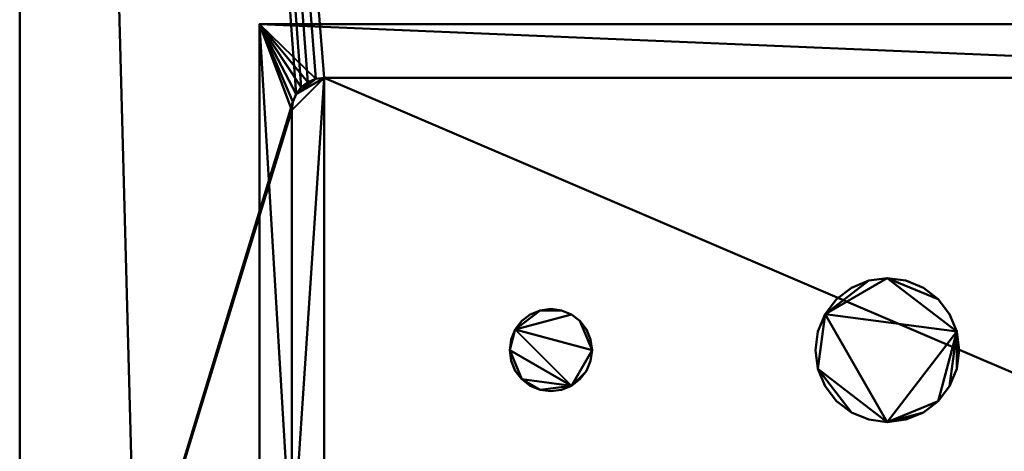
# Model space of a CAD drawing. Header units: millimetres. Extents: x -1250 to 940, y -385 to 383.
# Tile 16 of 256: x -1250 to -1098, y -278 to -212. Entities that reach past the tile are written whole.
import ezdxf

# ---------------------------------------------------------------- set-up
doc = ezdxf.new("R2010")
doc.units = ezdxf.units.MM
doc.layers.add('M-EQPM', color=50, linetype='Continuous', lineweight=30)

# ---------------------------------------------------------------- blocks, each defined once
blk = doc.blocks.new('HVAC_Air-Conditioning_Fujitsu General_VR-IV AJY126-144GALDH - AJY126-144GALDH-18489-View 1')
at = {"layer": 'M-EQPM', "lineweight": 40}
for p, q in [((-620, 362.5, 1551), (-620, -362.5, 1551)), ((-620, 347.71, 90), (-620, -262.29, 90)), ((-620, -362.5, 673.75), (-620, -262.5, 673.75)), ((-620, -362.5, 683.75), (-620, -262.5, 683.75)), ((-620, -362.5, 1241), (-620, -262.5, 1241)), ((-620, -362.5, 1251), (-620, -262.5, 1251)), ((-620, -262.5, 1551), (-620, -262.5, 70))]:
    blk.add_line(p, q, dxfattribs=at)
mesh = blk.add_polyface(dxfattribs=at)
corners = [(-600, 382.5, 1576), (-605.18, 381.82, 1576), (-610, 379.82, 1576), (-614.14, 376.64, 1576), (-617.32, 372.5, 1576), (-619.32, 367.68, 1576), (-620, 362.5, 1576), (-620, -362.5, 1576), (-619.32, -367.68, 1576), (-617.32, -372.5, 1576), (-614.14, -376.64, 1576), (-610, -379.82, 1576), (-605.18, -381.82, 1576), (-600, -382.5, 1576), (500, -382.5, 1576), (620, -262.5, 1576), (620, 362.5, 1576), (619.32, 367.68, 1576), (617.32, 372.5, 1576), (614.14, 376.64, 1576), (610, 379.82, 1576), (605.18, 381.82, 1576), (600, 382.5, 1576)]
mesh.append_faces([[corners[k] for k in face] for face in [(0, 6, 13, 14), (16, 18, 21, 22)]], dxfattribs={"vtx0": -1, "vtx1": -1, "vtx3": -1})
mesh.append_faces([[corners[k] for k in face] for face in [(2, 5, 6)]], dxfattribs={"vtx0": -1, "vtx2": -1})
mesh.append_faces([[corners[k] for k in face] for face in [(22, 14, 15, 16)]], dxfattribs={"vtx0": -1, "vtx3": -1})
mesh.append_faces([[corners[k] for k in face] for face in [(17, 18, 16)]], dxfattribs={"vtx1": -1})
mesh.append_faces([[corners[k] for k in face] for face in [(7, 8, 13, 6), (22, 0, 14)]], dxfattribs={"vtx1": -1, "vtx2": -1})
mesh.append_faces([[corners[k] for k in face] for face in [(11, 12, 13, 10)]], dxfattribs={"vtx2": -1})
mesh.append_faces([[corners[k] for k in face] for face in [(8, 9, 10, 13), (0, 1, 2, 6)]], dxfattribs={"vtx2": -1, "vtx3": -1})
mesh.append_faces([[corners[k] for k in face] for face in [(18, 19, 20, 21), (2, 3, 4, 5)]], dxfattribs={"vtx3": -1})
mesh = blk.add_polyface(dxfattribs=at)
corners = [(-600, 382.5, 70), (600, 382.5, 70), (605.18, 381.82, 70), (610, 379.82, 70), (614.14, 376.64, 70), (617.32, 372.5, 70), (619.32, 367.68, 70), (620, 362.5, 70), (620, -262.5, 70), (500, -382.5, 70), (480, -382.5, 70), (480, -362.5, 70), (440, -362.5, 70), (440, -382.5, 70), (-600, -382.5, 70), (-605.18, -381.82, 70), (-610, -379.82, 70), (-614.14, -376.64, 70), (-617.32, -372.5, 70), (-619.32, -367.68, 70), (-620, -362.5, 70), (-620, 362.5, 70), (-619.32, 367.68, 70), (-617.32, 372.5, 70), (-614.14, 376.64, 70), (-610, 379.82, 70), (-605.18, 381.82, 70), (-578, -295.5, 70), (-577.83, -296.79, 70), (-577.33, -298, 70), (-576.54, -299.04, 70), (-575.5, -299.83, 70), (-574.29, -300.33, 70), (-573, -300.5, 70), (-386, -300.5, 70), (-384.71, -300.33, 70), (-383.5, -299.83, 70), (-382.46, -299.04, 70), (-381.67, -298, 70), (-381.17, -296.79, 70), (-381, -295.5, 70), (-381, -225.5, 70), (-381.17, -224.21, 70), (-381.67, -223, 70), (-382.46, -221.96, 70), (-383.5, -221.17, 70), (-384.71, -220.67, 70), (-386, -220.5, 70), (-573, -220.5, 70), (-574.29, -220.67, 70), (-575.5, -221.17, 70), (-576.54, -221.96, 70), (-577.33, -223, 70), (-577.83, -224.21, 70), (-578, -225.5, 70)]
mesh.append_faces([[corners[k] for k in face] for face in [(7, 3, 6), (42, 12, 41), (44, 1, 43), (35, 14, 34), (30, 20, 29), (54, 20, 53)]], dxfattribs={"vtx0": -1, "vtx1": -1})
mesh.append_faces([[corners[k] for k in face] for face in [(1, 7, 12, 43)]], dxfattribs={"vtx0": -1, "vtx1": -1, "vtx2": -1, "vtx3": -1})
mesh.append_faces([[corners[k] for k in face] for face in [(21, 0, 47, 48)]], dxfattribs={"vtx0": -1, "vtx1": -1, "vtx3": -1})
mesh.append_faces([[corners[k] for k in face] for face in [(12, 42, 43), (0, 45, 46), (25, 21, 22), (21, 52, 53, 20), (0, 46, 47), (13, 37, 38), (14, 33, 34), (8, 11, 12, 7)]], dxfattribs={"vtx0": -1, "vtx2": -1})
mesh.append_faces([[corners[k] for k in face] for face in [(20, 31, 32, 14)]], dxfattribs={"vtx0": -1, "vtx2": -1, "vtx3": -1})
mesh.append_faces([[corners[k] for k in face] for face in [(21, 25, 26, 0), (20, 14, 15, 16)]], dxfattribs={"vtx0": -1, "vtx3": -1})
mesh.append_faces([[corners[k] for k in face] for face in [(2, 3, 7, 1), (48, 49, 21), (50, 51, 21), (51, 52, 21), (49, 50, 21), (38, 39, 13), (36, 37, 13), (40, 41, 12), (30, 31, 20), (54, 27, 20), (28, 29, 20), (27, 28, 20), (32, 33, 14)]], dxfattribs={"vtx1": -1, "vtx2": -1})
mesh.append_faces([[corners[k] for k in face] for face in [(44, 45, 0, 1), (39, 40, 12, 13), (35, 36, 13, 14), (19, 20, 16, 17)]], dxfattribs={"vtx1": -1, "vtx3": -1})
mesh.append_faces([[corners[k] for k in face] for face in [(4, 5, 6, 3), (9, 10, 11, 8), (17, 18, 19)]], dxfattribs={"vtx2": -1})
mesh.append_faces([[corners[k] for k in face] for face in [(22, 23, 24, 25)]], dxfattribs={"vtx3": -1})
mesh = blk.add_polyface(dxfattribs=at)
corners = [(-620, -362.5, 1576), (-620, 362.5, 1576), (-620, 362.5, 70), (-620, -362.5, 70), (-620, -362.5, 736), (-620, -362.5, 746), (-620, -362.5, 1371), (-620, -362.5, 1381)]
mesh.append_faces([[corners[k] for k in face] for face in [(2, 4, 5, 1)]], dxfattribs={"vtx0": -1, "vtx2": -1})
mesh.append_faces([[corners[k] for k in face] for face in [(3, 4, 2)]], dxfattribs={"vtx1": -1})
mesh.append_faces([[corners[k] for k in face] for face in [(6, 7, 1, 5)]], dxfattribs={"vtx1": -1, "vtx2": -1})
mesh.append_faces([[corners[k] for k in face] for face in [(7, 0, 1)]], dxfattribs={"vtx2": -1})
mesh = blk.add_polyface(dxfattribs=at)
corners = [(-583, -212.22, 340), (-353, -212.22, 340), (-353, -372.5, 340), (-583, -372.5, 340)]
mesh.append_faces([[corners[k] for k in face] for face in [(0, 1, 2, 3)]])
mesh = blk.add_polyface(dxfattribs=at)
corners = [(-583, -372.5, 80), (-353, -372.5, 80), (-353, -212.22, 80), (-583, -212.22, 80), (-573, -300.5, 80), (-574.29, -300.33, 80), (-575.5, -299.83, 80), (-576.54, -299.04, 80), (-577.33, -298, 80), (-577.83, -296.79, 80), (-578, -295.5, 80), (-578, -225.5, 80), (-577.83, -224.21, 80), (-577.33, -223, 80), (-576.54, -221.96, 80), (-575.5, -221.17, 80), (-574.29, -220.67, 80), (-573, -220.5, 80), (-386, -220.5, 80), (-384.71, -220.67, 80), (-383.5, -221.17, 80), (-382.46, -221.96, 80), (-381.67, -223, 80), (-381.17, -224.21, 80), (-381, -225.5, 80), (-381, -295.5, 80), (-381.17, -296.79, 80), (-381.67, -298, 80), (-382.46, -299.04, 80), (-383.5, -299.83, 80), (-384.71, -300.33, 80), (-386, -300.5, 80)]
mesh.append_faces([[corners[k] for k in face] for face in [(28, 1, 27), (23, 2, 22), (25, 2, 24), (6, 0, 5), (9, 0, 8), (16, 3, 15), (14, 3, 13)]], dxfattribs={"vtx0": -1, "vtx1": -1})
mesh.append_faces([[corners[k] for k in face] for face in [(1, 30, 31, 0), (1, 28, 29), (1, 29, 30), (2, 23, 24), (2, 20, 21), (2, 19, 20), (0, 6, 7), (0, 9, 10, 3), (3, 14, 15), (3, 11, 12), (3, 10, 11)]], dxfattribs={"vtx0": -1, "vtx2": -1})
mesh.append_faces([[corners[k] for k in face] for face in [(3, 16, 17, 18)]], dxfattribs={"vtx0": -1, "vtx3": -1})
mesh.append_faces([[corners[k] for k in face] for face in [(26, 27, 1), (21, 22, 2), (4, 5, 0, 31), (7, 8, 0), (12, 13, 3)]], dxfattribs={"vtx1": -1, "vtx2": -1})
mesh.append_faces([[corners[k] for k in face] for face in [(25, 26, 1, 2), (18, 19, 2, 3)]], dxfattribs={"vtx1": -1, "vtx3": -1})
mesh = blk.add_polyface(dxfattribs=at)
corners = [(-583, -212.22, 340), (-583, -212.22, 80), (-353, -212.22, 80), (-353, -212.22, 340)]
mesh.append_faces([[corners[k] for k in face] for face in [(0, 1, 2, 3)]])
mesh = blk.add_polyface(dxfattribs=at)
corners = [(-583, -372.5, 340), (-583, -372.5, 80), (-583, -212.22, 80), (-583, -212.22, 340)]
mesh.append_faces([[corners[k] for k in face] for face in [(0, 1, 2, 3)]])
mesh = blk.add_polyface(dxfattribs=at)
corners = [(-578, -295.5, 80), (-577.83, -296.79, 80), (-577.33, -298, 80), (-576.54, -299.04, 80), (-575.5, -299.83, 80), (-574.29, -300.33, 80), (-573, -300.5, 80), (-386, -300.5, 80), (-384.71, -300.33, 80), (-383.5, -299.83, 80), (-382.46, -299.04, 80), (-381.67, -298, 80), (-381.17, -296.79, 80), (-381, -295.5, 80), (-381, -225.5, 80), (-381.17, -224.21, 80), (-381.67, -223, 80), (-382.46, -221.96, 80), (-383.5, -221.17, 80), (-384.71, -220.67, 80), (-386, -220.5, 80), (-573, -220.5, 80), (-574.29, -220.67, 80), (-575.5, -221.17, 80), (-576.54, -221.96, 80), (-577.33, -223, 80), (-577.83, -224.21, 80), (-578, -225.5, 80)]
mesh.append_faces([[corners[k] for k in face] for face in [(6, 0, 5), (8, 11, 7), (14, 7, 13)]], dxfattribs={"vtx0": -1, "vtx1": -1})
mesh.append_faces([[corners[k] for k in face] for face in [(25, 21, 22)]], dxfattribs={"vtx0": -1, "vtx2": -1})
mesh.append_faces([[corners[k] for k in face] for face in [(21, 27, 0, 6)]], dxfattribs={"vtx0": -1, "vtx2": -1, "vtx3": -1})
mesh.append_faces([[corners[k] for k in face] for face in [(17, 18, 16), (4, 5, 2, 3), (10, 11, 8, 9)]], dxfattribs={"vtx1": -1})
mesh.append_faces([[corners[k] for k in face] for face in [(6, 7, 21)]], dxfattribs={"vtx1": -1, "vtx2": -1})
mesh.append_faces([[corners[k] for k in face] for face in [(20, 21, 7, 14)]], dxfattribs={"vtx1": -1, "vtx2": -1, "vtx3": -1})
mesh.append_faces([[corners[k] for k in face] for face in [(25, 26, 27, 21), (18, 19, 20, 16), (14, 15, 16, 20), (0, 1, 2, 5), (11, 12, 13, 7)]], dxfattribs={"vtx2": -1, "vtx3": -1})
mesh.append_faces([[corners[k] for k in face] for face in [(22, 23, 24, 25)]], dxfattribs={"vtx3": -1})
mesh = blk.add_polyface(dxfattribs=at)
corners = [(-578, -295.5, 70), (-578, -225.5, 70), (-577.83, -224.21, 70), (-577.33, -223, 70), (-576.54, -221.96, 70), (-575.5, -221.17, 70), (-574.29, -220.67, 70), (-573, -220.5, 70), (-386, -220.5, 70), (-384.71, -220.67, 70), (-383.5, -221.17, 70), (-382.46, -221.96, 70), (-381.67, -223, 70), (-381.17, -224.21, 70), (-381, -225.5, 70), (-381, -295.5, 70), (-381.17, -296.79, 70), (-381.67, -298, 70), (-382.46, -299.04, 70), (-383.5, -299.83, 70), (-384.71, -300.33, 70), (-386, -300.5, 70), (-573, -300.5, 70), (-574.29, -300.33, 70), (-575.5, -299.83, 70), (-576.54, -299.04, 70), (-577.33, -298, 70), (-577.83, -296.79, 70)]
mesh.append_faces([[corners[k] for k in face] for face in [(26, 23, 24, 25)]], dxfattribs={"vtx0": -1})
mesh.append_faces([[corners[k] for k in face] for face in [(15, 21, 14)]], dxfattribs={"vtx0": -1, "vtx1": -1})
mesh.append_faces([[corners[k] for k in face] for face in [(0, 22, 23), (7, 0, 1)]], dxfattribs={"vtx0": -1, "vtx2": -1})
mesh.append_faces([[corners[k] for k in face] for face in [(7, 21, 22, 0), (17, 20, 21, 15), (21, 7, 8, 14)]], dxfattribs={"vtx0": -1, "vtx2": -1, "vtx3": -1})
mesh.append_faces([[corners[k] for k in face] for face in [(6, 7, 3, 4)]], dxfattribs={"vtx1": -1, "vtx3": -1})
mesh.append_faces([[corners[k] for k in face] for face in [(18, 19, 20, 17), (15, 16, 17), (4, 5, 6), (8, 9, 10)]], dxfattribs={"vtx2": -1})
mesh.append_faces([[corners[k] for k in face] for face in [(26, 27, 0, 23), (1, 2, 3, 7), (12, 13, 14, 8), (10, 11, 12, 8)]], dxfattribs={"vtx2": -1, "vtx3": -1})
mesh = blk.add_polyface(dxfattribs=at)
corners = [(-573, -220.5, 70), (-574.29, -220.67, 70), (-575.5, -221.17, 70), (-576.54, -221.96, 70), (-577.33, -223, 70), (-577.83, -224.21, 70), (-578, -225.5, 70), (-578, -225.5, 80), (-577.83, -224.21, 80), (-577.33, -223, 80), (-576.54, -221.96, 80), (-575.5, -221.17, 80), (-574.29, -220.67, 80), (-573, -220.5, 80)]
mesh.append_faces([[corners[k] for k in face] for face in [(7, 8, 5, 6), (0, 1, 12, 13)]], dxfattribs={"vtx1": -1})
mesh.append_faces([[corners[k] for k in face] for face in [(8, 9, 4, 5), (3, 4, 9, 10), (10, 11, 2, 3), (11, 12, 1, 2)]], dxfattribs={"vtx1": -1, "vtx3": -1})
mesh = blk.add_polyface(dxfattribs=at)
corners = [(-573, -220.5, 70), (-573, -220.5, 80), (-574.29, -220.67, 80), (-575.5, -221.17, 80), (-576.54, -221.96, 80), (-577.33, -223, 80), (-577.83, -224.21, 80), (-578, -225.5, 80), (-578, -225.5, 70), (-577.83, -224.21, 70), (-577.33, -223, 70), (-576.54, -221.96, 70), (-575.5, -221.17, 70), (-574.29, -220.67, 70)]
mesh.append_faces([[corners[k] for k in face] for face in [(9, 6, 7, 8), (2, 13, 0, 1)]], dxfattribs={"vtx0": -1})
mesh.append_faces([[corners[k] for k in face] for face in [(10, 5, 6, 9), (5, 10, 11, 4), (12, 3, 4, 11), (13, 2, 3, 12)]], dxfattribs={"vtx0": -1, "vtx2": -1})
mesh = blk.add_polyface(dxfattribs=at)
corners = [(-573, -220.5, 70), (-573, -220.5, 80), (-386, -220.5, 80), (-386, -220.5, 70)]
mesh.append_faces([[corners[k] for k in face] for face in [(0, 1, 2, 3)]])
mesh = blk.add_polyface(dxfattribs=at)
corners = [(-386, -220.5, 80), (-573, -220.5, 80), (-573, -220.5, 70), (-386, -220.5, 70)]
mesh.append_faces([[corners[k] for k in face] for face in [(0, 1, 2, 3)]])
mesh = blk.add_polyface(dxfattribs=at)
corners = [(-578, -295.5, 70), (-578, -295.5, 80), (-578, -225.5, 80), (-578, -225.5, 70)]
mesh.append_faces([[corners[k] for k in face] for face in [(0, 1, 2, 3)]])
mesh = blk.add_polyface(dxfattribs=at)
corners = [(-578, -295.5, 70), (-578, -225.5, 70), (-578, -225.5, 80), (-578, -295.5, 80)]
mesh.append_faces([[corners[k] for k in face] for face in [(0, 1, 2, 3)]])
mesh = blk.add_polyface(dxfattribs=at)
corners = [(-486.06, -273.61, 340), (-483.18, -273.23, 340), (-480.5, -272.12, 340), (-478.2, -270.36, 340), (-476.44, -268.06, 340), (-475.33, -265.38, 340), (-474.95, -262.5, 340), (-475.33, -259.62, 340), (-476.44, -256.94, 340), (-478.2, -254.64, 340), (-480.5, -252.88, 340), (-483.18, -251.77, 340), (-486.06, -251.39, 340), (-488.93, -251.77, 340), (-491.61, -252.88, 340), (-493.91, -254.64, 340), (-495.68, -256.94, 340), (-496.79, -259.62, 340), (-497.17, -262.5, 340), (-496.79, -265.38, 340), (-495.68, -268.06, 340), (-493.91, -270.36, 340), (-491.61, -272.12, 340), (-488.93, -273.23, 340)]
mesh.append_faces([[corners[k] for k in face] for face in [(16, 13, 14, 15), (19, 16, 17, 18)]], dxfattribs={"vtx0": -1})
mesh.append_faces([[corners[k] for k in face] for face in [(0, 16, 19)]], dxfattribs={"vtx0": -1, "vtx1": -1, "vtx2": -1})
mesh.append_faces([[corners[k] for k in face] for face in [(7, 12, 16, 0)]], dxfattribs={"vtx0": -1, "vtx1": -1, "vtx2": -1, "vtx3": -1})
mesh.append_faces([[corners[k] for k in face] for face in [(7, 0, 3, 4)]], dxfattribs={"vtx0": -1, "vtx1": -1, "vtx3": -1})
mesh.append_faces([[corners[k] for k in face] for face in [(16, 12, 13)]], dxfattribs={"vtx0": -1, "vtx2": -1})
mesh.append_faces([[corners[k] for k in face] for face in [(11, 12, 9, 10), (2, 3, 0, 1)]], dxfattribs={"vtx1": -1})
mesh.append_faces([[corners[k] for k in face] for face in [(5, 6, 7, 4)]], dxfattribs={"vtx2": -1})
mesh.append_faces([[corners[k] for k in face] for face in [(7, 8, 9, 12), (22, 23, 0, 19)]], dxfattribs={"vtx2": -1, "vtx3": -1})
mesh.append_faces([[corners[k] for k in face] for face in [(19, 20, 21, 22)]], dxfattribs={"vtx3": -1})
mesh = blk.add_polyface(dxfattribs=at)
corners = [(-486.06, -273.61, 328), (-488.93, -273.23, 328), (-491.61, -272.12, 328), (-493.91, -270.36, 328), (-495.68, -268.06, 328), (-496.79, -265.38, 328), (-497.17, -262.5, 328), (-496.79, -259.62, 328), (-495.68, -256.94, 328), (-493.91, -254.64, 328), (-491.61, -252.88, 328), (-488.93, -251.77, 328), (-486.06, -251.39, 328), (-483.18, -251.77, 328), (-480.5, -252.88, 328), (-478.2, -254.64, 328), (-476.44, -256.94, 328), (-475.33, -259.62, 328), (-474.95, -262.5, 328), (-475.33, -265.38, 328), (-476.44, -268.06, 328), (-478.2, -270.36, 328), (-480.5, -272.12, 328), (-483.18, -273.23, 328)]
mesh.append_faces([[corners[k] for k in face] for face in [(15, 12, 13, 14)]], dxfattribs={"vtx0": -1})
mesh.append_faces([[corners[k] for k in face] for face in [(8, 17, 0, 5)]], dxfattribs={"vtx0": -1, "vtx1": -1, "vtx2": -1, "vtx3": -1})
mesh.append_faces([[corners[k] for k in face] for face in [(0, 17, 21, 22)]], dxfattribs={"vtx0": -1, "vtx1": -1, "vtx3": -1})
mesh.append_faces([[corners[k] for k in face] for face in [(8, 11, 12, 17)]], dxfattribs={"vtx0": -1, "vtx2": -1, "vtx3": -1})
mesh.append_faces([[corners[k] for k in face] for face in [(17, 19, 20, 21)]], dxfattribs={"vtx0": -1, "vtx3": -1})
mesh.append_faces([[corners[k] for k in face] for face in [(10, 11, 8, 9), (23, 0, 22)]], dxfattribs={"vtx1": -1})
mesh.append_faces([[corners[k] for k in face] for face in [(3, 4, 5, 2), (17, 18, 19)]], dxfattribs={"vtx2": -1})
mesh.append_faces([[corners[k] for k in face] for face in [(0, 1, 2, 5), (15, 16, 17, 12)]], dxfattribs={"vtx2": -1, "vtx3": -1})
mesh.append_faces([[corners[k] for k in face] for face in [(5, 6, 7, 8)]], dxfattribs={"vtx3": -1})
mesh = blk.add_polyface(dxfattribs=at)
corners = [(-486.06, -273.61, 340), (-488.93, -273.23, 340), (-491.61, -272.12, 340), (-493.91, -270.36, 340), (-495.68, -268.06, 340), (-496.79, -265.38, 340), (-497.17, -262.5, 340), (-496.79, -259.62, 340), (-495.68, -256.94, 340), (-493.91, -254.64, 340), (-491.61, -252.88, 340), (-488.93, -251.77, 340), (-486.06, -251.39, 340), (-486.06, -251.39, 328), (-488.93, -251.77, 328), (-491.61, -252.88, 328), (-493.91, -254.64, 328), (-495.68, -256.94, 328), (-496.79, -259.62, 328), (-497.17, -262.5, 328), (-496.79, -265.38, 328), (-495.68, -268.06, 328), (-493.91, -270.36, 328), (-491.61, -272.12, 328), (-488.93, -273.23, 328), (-486.06, -273.61, 328)]
mesh.append_faces([[corners[k] for k in face] for face in [(13, 14, 11, 12), (0, 1, 24, 25)]], dxfattribs={"vtx1": -1})
mesh.append_faces([[corners[k] for k in face] for face in [(14, 15, 10, 11), (16, 17, 8, 9), (15, 16, 9, 10), (17, 18, 7, 8), (6, 7, 18, 19), (19, 20, 5, 6), (20, 21, 4, 5), (22, 23, 2, 3), (21, 22, 3, 4), (23, 24, 1, 2)]], dxfattribs={"vtx1": -1, "vtx3": -1})
mesh = blk.add_polyface(dxfattribs=at)
corners = [(-486.06, -251.39, 340), (-483.18, -251.77, 340), (-480.5, -252.88, 340), (-478.2, -254.64, 340), (-476.44, -256.94, 340), (-475.33, -259.62, 340), (-474.95, -262.5, 340), (-475.33, -265.38, 340), (-476.44, -268.06, 340), (-478.2, -270.36, 340), (-480.5, -272.12, 340), (-483.18, -273.23, 340), (-486.06, -273.61, 340), (-486.06, -273.61, 328), (-483.18, -273.23, 328), (-480.5, -272.12, 328), (-478.2, -270.36, 328), (-476.44, -268.06, 328), (-475.33, -265.38, 328), (-474.95, -262.5, 328), (-475.33, -259.62, 328), (-476.44, -256.94, 328), (-478.2, -254.64, 328), (-480.5, -252.88, 328), (-483.18, -251.77, 328), (-486.06, -251.39, 328)]
mesh.append_faces([[corners[k] for k in face] for face in [(13, 14, 11, 12), (0, 1, 24, 25)]], dxfattribs={"vtx1": -1})
mesh.append_faces([[corners[k] for k in face] for face in [(14, 15, 10, 11), (16, 17, 8, 9), (15, 16, 9, 10), (17, 18, 7, 8), (6, 7, 18, 19), (19, 20, 5, 6), (20, 21, 4, 5), (22, 23, 2, 3), (21, 22, 3, 4), (23, 24, 1, 2)]], dxfattribs={"vtx1": -1, "vtx3": -1})
mesh = blk.add_polyface(dxfattribs=at)
corners = [(-538, -268.85, 340), (-536.36, -268.63, 340), (-534.82, -268, 340), (-533.51, -266.99, 340), (-532.5, -265.68, 340), (-531.87, -264.14, 340), (-531.65, -262.5, 340), (-531.87, -260.86, 340), (-532.5, -259.32, 340), (-533.51, -258.01, 340), (-534.82, -257, 340), (-536.36, -256.37, 340), (-538, -256.15, 340), (-539.64, -256.37, 340), (-541.17, -257, 340), (-542.49, -258.01, 340), (-543.5, -259.32, 340), (-544.13, -260.86, 340), (-544.35, -262.5, 340), (-544.13, -264.14, 340), (-543.5, -265.68, 340), (-542.49, -266.99, 340), (-541.17, -268, 340), (-539.64, -268.63, 340)]
mesh.append_faces([[corners[k] for k in face] for face in [(4, 2, 3), (13, 11, 12), (16, 13, 14, 15), (23, 21, 22)]], dxfattribs={"vtx0": -1})
mesh.append_faces([[corners[k] for k in face] for face in [(10, 16, 6, 9), (2, 6, 16)]], dxfattribs={"vtx0": -1, "vtx1": -1, "vtx2": -1})
mesh.append_faces([[corners[k] for k in face] for face in [(2, 18, 21, 23)]], dxfattribs={"vtx0": -1, "vtx1": -1, "vtx2": -1, "vtx3": -1})
mesh.append_faces([[corners[k] for k in face] for face in [(16, 10, 11, 13)]], dxfattribs={"vtx0": -1, "vtx2": -1, "vtx3": -1})
mesh.append_faces([[corners[k] for k in face] for face in [(7, 8, 9, 6), (0, 1, 2, 23), (19, 20, 21, 18)]], dxfattribs={"vtx2": -1})
mesh.append_faces([[corners[k] for k in face] for face in [(4, 5, 6, 2), (16, 17, 18, 2)]], dxfattribs={"vtx2": -1, "vtx3": -1})
mesh = blk.add_polyface(dxfattribs=at)
corners = [(-538, -268.85, 328), (-539.64, -268.63, 328), (-541.17, -268, 328), (-542.49, -266.99, 328), (-543.5, -265.68, 328), (-544.13, -264.14, 328), (-544.35, -262.5, 328), (-544.13, -260.86, 328), (-543.5, -259.32, 328), (-542.49, -258.01, 328), (-541.17, -257, 328), (-539.64, -256.37, 328), (-538, -256.15, 328), (-536.36, -256.37, 328), (-534.82, -257, 328), (-533.51, -258.01, 328), (-532.5, -259.32, 328), (-531.87, -260.86, 328), (-531.65, -262.5, 328), (-531.87, -264.14, 328), (-532.5, -265.68, 328), (-533.51, -266.99, 328), (-534.82, -268, 328), (-536.36, -268.63, 328)]
mesh.append_faces([[corners[k] for k in face] for face in [(22, 20, 21)]], dxfattribs={"vtx0": -1})
mesh.append_faces([[corners[k] for k in face] for face in [(18, 22, 8)]], dxfattribs={"vtx0": -1, "vtx1": -1, "vtx2": -1})
mesh.append_faces([[corners[k] for k in face] for face in [(22, 3, 6, 8)]], dxfattribs={"vtx0": -1, "vtx1": -1, "vtx2": -1, "vtx3": -1})
mesh.append_faces([[corners[k] for k in face] for face in [(8, 11, 13, 14), (18, 8, 14, 15)]], dxfattribs={"vtx0": -1, "vtx1": -1, "vtx3": -1})
mesh.append_faces([[corners[k] for k in face] for face in [(10, 11, 8, 9), (0, 1, 22, 23)]], dxfattribs={"vtx1": -1})
mesh.append_faces([[corners[k] for k in face] for face in [(6, 7, 8), (11, 12, 13)]], dxfattribs={"vtx2": -1})
mesh.append_faces([[corners[k] for k in face] for face in [(1, 2, 3, 22), (18, 19, 20, 22)]], dxfattribs={"vtx2": -1, "vtx3": -1})
mesh.append_faces([[corners[k] for k in face] for face in [(3, 4, 5, 6), (15, 16, 17, 18)]], dxfattribs={"vtx3": -1})
mesh = blk.add_polyface(dxfattribs=at)
corners = [(-538, -268.85, 340), (-539.64, -268.63, 340), (-541.17, -268, 340), (-542.49, -266.99, 340), (-543.5, -265.68, 340), (-544.13, -264.14, 340), (-544.35, -262.5, 340), (-544.13, -260.86, 340), (-543.5, -259.32, 340), (-542.49, -258.01, 340), (-541.17, -257, 340), (-539.64, -256.37, 340), (-538, -256.15, 340), (-538, -256.15, 328), (-539.64, -256.37, 328), (-541.17, -257, 328), (-542.49, -258.01, 328), (-543.5, -259.32, 328), (-544.13, -260.86, 328), (-544.35, -262.5, 328), (-544.13, -264.14, 328), (-543.5, -265.68, 328), (-542.49, -266.99, 328), (-541.17, -268, 328), (-539.64, -268.63, 328), (-538, -268.85, 328)]
mesh.append_faces([[corners[k] for k in face] for face in [(13, 14, 11, 12), (0, 1, 24, 25)]], dxfattribs={"vtx1": -1})
mesh.append_faces([[corners[k] for k in face] for face in [(14, 15, 10, 11), (16, 17, 8, 9), (15, 16, 9, 10), (17, 18, 7, 8), (6, 7, 18, 19), (19, 20, 5, 6), (20, 21, 4, 5), (22, 23, 2, 3), (21, 22, 3, 4), (23, 24, 1, 2)]], dxfattribs={"vtx1": -1, "vtx3": -1})
mesh = blk.add_polyface(dxfattribs=at)
corners = [(-538, -256.15, 340), (-536.36, -256.37, 340), (-534.82, -257, 340), (-533.51, -258.01, 340), (-532.5, -259.32, 340), (-531.87, -260.86, 340), (-531.65, -262.5, 340), (-531.87, -264.14, 340), (-532.5, -265.68, 340), (-533.51, -266.99, 340), (-534.82, -268, 340), (-536.36, -268.63, 340), (-538, -268.85, 340), (-538, -268.85, 328), (-536.36, -268.63, 328), (-534.82, -268, 328), (-533.51, -266.99, 328), (-532.5, -265.68, 328), (-531.87, -264.14, 328), (-531.65, -262.5, 328), (-531.87, -260.86, 328), (-532.5, -259.32, 328), (-533.51, -258.01, 328), (-534.82, -257, 328), (-536.36, -256.37, 328), (-538, -256.15, 328)]
mesh.append_faces([[corners[k] for k in face] for face in [(13, 14, 11, 12), (0, 1, 24, 25)]], dxfattribs={"vtx1": -1})
mesh.append_faces([[corners[k] for k in face] for face in [(14, 15, 10, 11), (16, 17, 8, 9), (15, 16, 9, 10), (17, 18, 7, 8), (6, 7, 18, 19), (19, 20, 5, 6), (20, 21, 4, 5), (22, 23, 2, 3), (21, 22, 3, 4), (23, 24, 1, 2)]], dxfattribs={"vtx1": -1, "vtx3": -1})

msp = doc.modelspace()

# ---------------------------------------------------------------- block references
at = {"layer": 'M-EQPM', "lineweight": 40}
msp.add_blockref('HVAC_Air-Conditioning_Fujitsu General_VR-IV AJY126-144GALDH - AJY126-144GALDH-18489-View 1', (-630, 0), dxfattribs=at)

doc.saveas('drawing.dxf')
